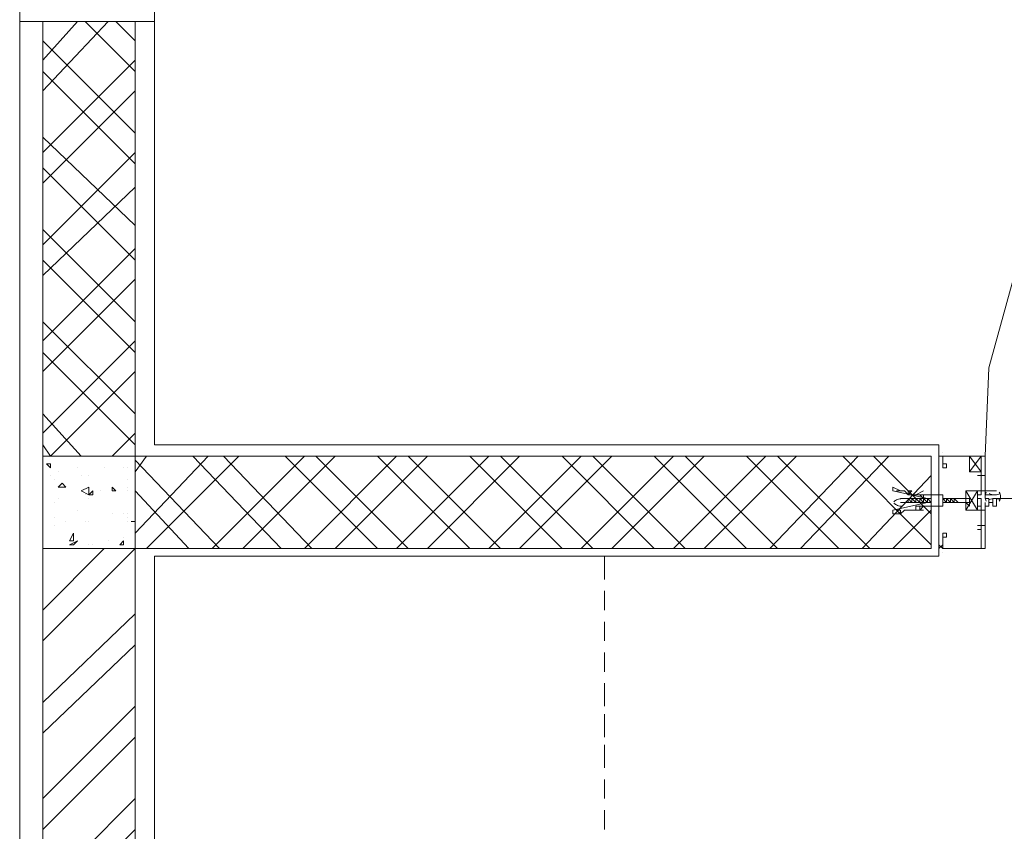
# Model space of a CAD drawing. Header units: millimetres. Extents: x 17 to 403, y 12 to 285.
# Tile 90 of 145: x 239 to 250, y 150 to 159. Entities that reach past the tile are written whole.
import ezdxf

# ---------------------------------------------------------------- set-up
doc = ezdxf.new("R2010")
doc.units = ezdxf.units.MM
doc.layers.add('LINE_000000', color=7, linetype='Continuous')

msp = doc.modelspace()

# ---------------------------------------------------------------- linework, layer by layer
at = {"layer": 'LINE_000000', "lineweight": 0}
for p, q in [((239.395, 78.317), (239.395, 203.285)), ((239.395, 175.175), (239.395, 157.649)), ((240.877, 154.136), (240.877, 166.243)), ((239.649, 158.369), (240.03, 158.792)), ((239.649, 158.03), (240.369, 158.792)), ((240.665, 158.242), (240.115, 158.792)), ((240.665, 158.581), (240.453, 158.792)), ((240.665, 157.565), (239.649, 158.581)), ((239.649, 157.353), (240.665, 158.369)), ((240.665, 157.226), (239.649, 158.242)), ((239.649, 157.014), (240.665, 158.03)), ((240.665, 156.549), (239.649, 157.522)), ((239.649, 156.337), (240.665, 157.353)), ((240.665, 156.168), (239.649, 157.184)), ((239.649, 155.998), (240.665, 156.972)), ((240.665, 155.49), (239.649, 156.506)), ((239.649, 155.279), (240.665, 156.295)), ((240.665, 155.152), (239.649, 156.168)), ((239.649, 154.94), (240.665, 155.956)), ((240.665, 154.474), (239.649, 155.49)), ((239.649, 154.263), (240.665, 155.279)), ((240.665, 154.136), (239.649, 155.152)), ((239.734, 154.009), (240.665, 154.94)), ((239.395, 154.728), (239.395, 151.85)), ((240.072, 154.009), (239.649, 154.474)), ((240.411, 154.009), (240.665, 154.263)), ((239.734, 154.009), (239.649, 154.136)), ((249.513, 154.136), (240.877, 154.136)), ((249.513, 152.908), (249.513, 154.136)), ((240.665, 153.162), (241.469, 154.009)), ((240.665, 153.839), (240.792, 154.009)), ((240.792, 152.993), (241.808, 154.009)), ((242.274, 152.993), (241.3, 154.009)), ((241.512, 152.993), (242.528, 154.009)), ((242.612, 152.993), (241.639, 154.009)), ((241.85, 152.993), (242.866, 154.009)), ((243.332, 152.993), (242.316, 154.009)), ((242.528, 152.993), (243.544, 154.009)), ((243.671, 152.993), (242.655, 154.009)), ((242.866, 152.993), (243.882, 154.009)), ((244.348, 152.993), (243.332, 154.009)), ((243.544, 152.993), (244.56, 154.009)), ((244.687, 152.993), (243.671, 154.009)), ((243.882, 152.993), (244.898, 154.009)), ((245.364, 152.993), (244.348, 154.009)), ((244.56, 152.993), (245.576, 154.009)), ((245.703, 152.993), (244.687, 154.009)), ((244.898, 152.993), (245.914, 154.009)), ((246.38, 152.993), (245.364, 154.009)), ((245.576, 152.993), (246.592, 154.009)), ((246.719, 152.993), (245.703, 154.009)), ((245.914, 152.993), (246.93, 154.009)), ((247.396, 152.993), (246.38, 154.009)), ((246.592, 152.993), (247.608, 154.009)), ((247.735, 152.993), (246.719, 154.009)), ((246.93, 152.993), (247.946, 154.009)), ((248.412, 152.993), (247.396, 154.009)), ((247.65, 152.993), (248.624, 154.009)), ((248.751, 152.993), (247.735, 154.009)), ((247.989, 152.993), (248.962, 154.009)), ((249.428, 153.035), (248.454, 154.009)), ((249.428, 153.374), (248.793, 154.009)), ((249.513, 154.009), (249.513, 154.009)), ((249.555, 154.051), (249.555, 154.051)), ((249.555, 154.009), (249.555, 154.009)), ((249.555, 154.009), (249.555, 154.009)), ((249.555, 154.009), (249.555, 154.009)), ((249.978, 154.009), (249.851, 153.839)), ((249.978, 153.839), (249.851, 154.009)), ((239.691, 153.924), (239.734, 153.924)), ((239.691, 153.924), (239.734, 153.882)), ((239.734, 153.882), (239.734, 153.924)), ((241.596, 152.993), (240.665, 153.966)), ((239.734, 153.797), (239.734, 153.797)), ((239.818, 153.839), (239.818, 153.839)), ((240.03, 153.882), (240.03, 153.882)), ((240.072, 153.797), (240.072, 153.797)), ((240.157, 153.797), (240.157, 153.797)), ((240.157, 153.797), (240.157, 153.797)), ((240.326, 153.882), (240.326, 153.882)), ((240.538, 153.882), (240.538, 153.882)), ((240.58, 153.882), (240.58, 153.882)), ((248.666, 152.993), (249.428, 153.797)), ((250.021, 153.797), (249.936, 153.797)), ((250.021, 153.797), (249.936, 153.797)), ((249.978, 153.839), (249.978, 153.755)), ((249.978, 153.839), (249.978, 153.755)), ((249.978, 153.797), (249.978, 153.797)), ((249.978, 153.797), (249.978, 153.797)), ((239.776, 153.755), (239.776, 153.755)), ((239.818, 153.67), (239.861, 153.712)), ((239.903, 153.67), (239.861, 153.712)), ((240.58, 153.755), (240.58, 153.755)), ((239.818, 153.67), (239.903, 153.67)), ((240.115, 153.585), (240.115, 153.585)), ((240.157, 153.585), (240.199, 153.628)), ((240.157, 153.585), (240.199, 153.585)), ((240.199, 153.585), (240.199, 153.628)), ((240.284, 153.628), (240.284, 153.628)), ((240.411, 153.628), (240.411, 153.67)), ((240.453, 153.628), (240.411, 153.67)), ((240.411, 153.628), (240.453, 153.628)), ((240.58, 153.67), (240.58, 153.67)), ((240.58, 153.628), (240.58, 153.628)), ((241.258, 152.993), (240.665, 153.628)), ((249.936, 153.628), (249.809, 153.416)), ((249.809, 153.628), (249.936, 153.416)), ((249.936, 153.628), (249.809, 153.416)), ((249.809, 153.628), (249.936, 153.416)), ((250.021, 153.628), (250.148, 153.628)), ((239.776, 153.501), (239.776, 153.501)), ((239.818, 153.543), (239.818, 153.543)), ((239.818, 153.543), (239.818, 153.543)), ((240.157, 153.543), (240.157, 153.543)), ((249.174, 153.543), (249.089, 153.543)), ((249.174, 153.501), (249.089, 153.501)), ((249.174, 153.543), (249.216, 153.501)), ((249.174, 153.543), (249.174, 153.501)), ((249.174, 153.543), (249.174, 153.543)), ((249.174, 153.543), (249.174, 153.543)), ((249.174, 153.543), (249.174, 153.543)), ((249.174, 153.543), (249.216, 153.543)), ((249.216, 153.501), (249.174, 153.501)), ((249.174, 153.501), (249.174, 153.501)), ((249.216, 153.543), (249.216, 153.501)), ((249.216, 153.543), (249.216, 153.543)), ((249.216, 153.543), (249.216, 153.543)), ((249.216, 153.543), (249.259, 153.501)), ((249.216, 153.543), (249.259, 153.501)), ((249.216, 153.543), (249.216, 153.543)), ((249.216, 153.543), (249.216, 153.543)), ((249.216, 153.543), (249.259, 153.543)), ((249.216, 153.501), (249.216, 153.501)), ((249.216, 153.501), (249.216, 153.501)), ((249.216, 153.501), (249.216, 153.501)), ((249.259, 153.501), (249.216, 153.501)), ((249.259, 153.543), (249.301, 153.501)), ((249.259, 153.543), (249.259, 153.501)), ((249.259, 153.543), (249.259, 153.543)), ((249.259, 153.543), (249.259, 153.543)), ((249.259, 153.543), (249.259, 153.543)), ((249.259, 153.543), (249.259, 153.543)), ((249.259, 153.543), (249.259, 153.543)), ((249.259, 153.543), (249.301, 153.543)), ((249.259, 153.543), (249.301, 153.501)), ((249.259, 153.501), (249.259, 153.501)), ((249.259, 153.501), (249.259, 153.501)), ((249.259, 153.501), (249.259, 153.501)), ((249.259, 153.501), (249.259, 153.501)), ((249.259, 153.501), (249.259, 153.501)), ((249.301, 153.501), (249.259, 153.501)), ((249.301, 153.543), (249.343, 153.501)), ((249.301, 153.543), (249.301, 153.543)), ((249.301, 153.543), (249.343, 153.543)), ((249.301, 153.543), (249.301, 153.543)), ((249.301, 153.543), (249.301, 153.501)), ((249.301, 153.543), (249.301, 153.543)), ((249.301, 153.501), (249.301, 153.501)), ((249.301, 153.501), (249.301, 153.501)), ((249.343, 153.501), (249.301, 153.501)), ((249.301, 153.501), (249.301, 153.501)), ((249.301, 153.501), (249.301, 153.501)), ((249.343, 153.543), (249.386, 153.501)), ((249.343, 153.543), (249.343, 153.501)), ((249.343, 153.543), (249.343, 153.543)), ((249.343, 153.543), (249.343, 153.543)), ((249.343, 153.543), (249.343, 153.543)), ((249.343, 153.543), (249.343, 153.543)), ((249.343, 153.543), (249.386, 153.501)), ((249.343, 153.543), (249.343, 153.543)), ((249.343, 153.543), (249.386, 153.543)), ((249.343, 153.501), (249.343, 153.501)), ((249.343, 153.501), (249.343, 153.501)), ((249.343, 153.501), (249.343, 153.501)), ((249.343, 153.501), (249.343, 153.501)), ((249.386, 153.501), (249.343, 153.501)), ((249.386, 153.543), (249.428, 153.501)), ((249.386, 153.543), (249.386, 153.501)), ((249.386, 153.543), (249.386, 153.543)), ((249.386, 153.543), (249.386, 153.543)), ((249.386, 153.543), (249.386, 153.543)), ((249.386, 153.543), (249.386, 153.543)), ((249.386, 153.543), (249.428, 153.543)), ((249.386, 153.501), (249.386, 153.501)), ((249.386, 153.501), (249.386, 153.501)), ((249.386, 153.501), (249.386, 153.501)), ((249.386, 153.501), (249.386, 153.501)), ((249.428, 153.501), (249.386, 153.501)), ((249.386, 153.501), (249.386, 153.501)), ((249.428, 153.543), (249.428, 153.501)), ((249.428, 153.543), (249.428, 153.543)), ((249.428, 153.501), (249.428, 153.501)), ((249.513, 153.501), (249.513, 153.501)), ((249.555, 153.543), (249.597, 153.501)), ((249.555, 153.543), (249.597, 153.543)), ((249.555, 153.501), (249.597, 153.501)), ((249.597, 153.501), (249.555, 153.501)), ((249.597, 153.543), (249.64, 153.501)), ((249.597, 153.543), (249.597, 153.501)), ((249.597, 153.543), (249.597, 153.543)), ((249.597, 153.543), (249.597, 153.543)), ((249.597, 153.543), (249.597, 153.543)), ((249.597, 153.543), (249.597, 153.543)), ((249.597, 153.543), (249.64, 153.543)), ((249.597, 153.501), (249.597, 153.501)), ((249.597, 153.501), (249.597, 153.501)), ((249.597, 153.501), (249.597, 153.501)), ((249.597, 153.501), (249.597, 153.501)), ((249.597, 153.501), (249.597, 153.501)), ((249.64, 153.501), (249.597, 153.501)), ((249.64, 153.543), (249.682, 153.501)), ((249.64, 153.543), (249.64, 153.501)), ((249.64, 153.543), (249.64, 153.501)), ((249.64, 153.543), (249.64, 153.543)), ((249.64, 153.543), (249.64, 153.543)), ((249.64, 153.543), (249.64, 153.543)), ((249.64, 153.543), (249.64, 153.543)), ((249.64, 153.543), (249.682, 153.543)), ((249.64, 153.501), (249.64, 153.501)), ((249.64, 153.501), (249.64, 153.501)), ((249.64, 153.501), (249.64, 153.501)), ((249.64, 153.501), (249.64, 153.501)), ((249.682, 153.501), (249.64, 153.501)), ((249.682, 153.543), (249.682, 153.501)), ((249.682, 153.543), (249.682, 153.543)), ((249.682, 153.543), (249.682, 153.543)), ((249.682, 153.543), (249.682, 153.543)), ((249.682, 153.543), (249.724, 153.501)), ((249.682, 153.501), (249.682, 153.501)), ((249.682, 153.501), (249.682, 153.501)), ((249.682, 153.501), (249.682, 153.501)), ((249.682, 153.501), (249.682, 153.501)), ((249.724, 153.501), (249.682, 153.501)), ((255.947, 153.543), (250.148, 153.543)), ((240.03, 153.416), (240.03, 153.416)), ((240.411, 153.374), (240.411, 153.374)), ((240.411, 153.374), (240.411, 153.374)), ((240.538, 153.374), (240.538, 153.374)), ((240.58, 153.374), (240.58, 153.374)), ((249.005, 152.993), (249.428, 153.416)), ((239.776, 153.331), (239.776, 153.331)), ((239.776, 153.247), (239.776, 153.247)), ((239.903, 153.289), (239.903, 153.289)), ((240.115, 153.289), (240.115, 153.289)), ((240.157, 153.289), (240.157, 153.289)), ((240.157, 153.289), (240.157, 153.289)), ((240.58, 153.331), (240.58, 153.331)), ((240.58, 153.289), (240.58, 153.289)), ((240.623, 153.289), (240.665, 153.289)), ((240.623, 153.289), (240.665, 153.289)), ((249.936, 153.247), (249.978, 153.247)), ((250.021, 153.247), (249.936, 153.247)), ((249.978, 153.247), (249.978, 153.247)), ((249.978, 153.247), (249.978, 153.247)), ((249.978, 153.204), (249.978, 153.247)), ((239.649, 153.204), (239.649, 153.204)), ((239.945, 153.077), (239.988, 153.162)), ((239.988, 153.077), (239.988, 153.162)), ((249.978, 153.204), (249.936, 153.204)), ((239.945, 153.077), (239.988, 153.077)), ((239.945, 153.035), (240.03, 153.077)), ((239.945, 153.035), (239.988, 153.035)), ((239.988, 153.035), (240.03, 153.077)), ((240.157, 153.035), (240.157, 153.035)), ((240.199, 153.035), (240.199, 153.035)), ((240.369, 153.077), (240.369, 153.077)), ((240.496, 153.035), (240.538, 153.077)), ((240.496, 153.035), (240.538, 153.035)), ((240.538, 153.12), (240.538, 153.12)), ((240.538, 153.035), (240.538, 153.077)), ((249.555, 152.993), (249.513, 153.035)), ((249.513, 153.035), (249.513, 152.993)), ((249.555, 153.035), (249.513, 152.993)), ((249.555, 153.035), (249.555, 153.035)), ((249.555, 153.035), (249.555, 153.035)), ((249.555, 153.035), (249.555, 152.993)), ((239.649, 152.315), (240.326, 152.993)), ((239.649, 152.993), (239.649, 152.993)), ((239.649, 151.977), (240.665, 152.993)), ((249.513, 152.993), (249.513, 152.993)), ((249.555, 152.95), (249.555, 152.95)), ((240.877, 117.814), (240.877, 152.908)), ((240.877, 152.908), (249.513, 152.908)), ((241.173, 152.908), (241.385, 152.908)), ((241.512, 152.908), (241.766, 152.908)), ((241.85, 152.908), (242.104, 152.908)), ((242.189, 152.908), (242.443, 152.908)), ((242.57, 152.908), (242.782, 152.908)), ((242.909, 152.908), (243.12, 152.908)), ((243.247, 152.908), (243.459, 152.908)), ((243.586, 152.908), (243.798, 152.908)), ((243.925, 152.908), (244.179, 152.908)), ((244.263, 152.908), (244.517, 152.908)), ((244.602, 152.908), (244.856, 152.908)), ((244.983, 152.908), (245.195, 152.908)), ((245.322, 152.908), (245.533, 152.908)), ((240.877, 152.315), (240.877, 152.527)), ((245.83, 152.527), (245.83, 152.315)), ((239.649, 151.299), (240.665, 152.273)), ((240.877, 151.977), (240.877, 152.188)), ((245.83, 152.188), (245.83, 151.977)), ((239.649, 150.961), (240.665, 151.934)), ((240.877, 151.638), (240.877, 151.85)), ((245.83, 151.85), (245.83, 151.638)), ((240.877, 151.257), (240.877, 151.511)), ((245.83, 151.511), (245.83, 151.257)), ((239.649, 150.241), (240.665, 151.257)), ((240.877, 150.918), (240.877, 151.172)), ((245.83, 151.172), (245.83, 150.918)), ((239.649, 149.902), (240.665, 150.918)), ((240.877, 150.58), (240.877, 150.834)), ((245.83, 150.834), (245.83, 150.58)), ((240.877, 150.241), (240.877, 150.453)), ((245.83, 150.453), (245.83, 150.241)), ((239.649, 149.225), (240.665, 150.241)), ((240.877, 149.902), (240.877, 150.114)), ((245.83, 150.114), (245.83, 149.902)), ((239.649, 148.886), (240.665, 149.902))]:
    msp.add_line(p, q, dxfattribs=at)
for points in [[(239.395, 158.792), (240.877, 158.792), (240.877, 164.846), (239.395, 164.846), (239.395, 158.792)], [(239.649, 154.009), (240.665, 154.009), (240.665, 158.792), (239.649, 158.792), (239.649, 154.009)], [(240.665, 154.009), (239.649, 154.009), (239.649, 152.993), (240.665, 152.993), (240.665, 154.009)], [(249.428, 152.993), (249.428, 154.009), (240.665, 154.009), (240.665, 152.993), (249.428, 152.993)], [(249.513, 154.009), (249.555, 154.009), (249.513, 154.009)], [(249.555, 154.009), (249.513, 154.009), (249.555, 154.009)], [(249.978, 153.839), (249.978, 154.009), (249.851, 154.009), (249.851, 153.839), (249.978, 153.839)], [(249.936, 153.797), (249.978, 153.797), (249.936, 153.797)], [(240.072, 153.628), (240.157, 153.67), (240.157, 153.585), (240.072, 153.628)], [(249.428, 153.543), (249.386, 153.543), (249.005, 153.628), (249.005, 153.67), (249.089, 153.628), (249.047, 153.628), (249.089, 153.628), (249.132, 153.628), (249.174, 153.585), (249.174, 153.628), (249.216, 153.628), (249.174, 153.585), (249.216, 153.585), (249.259, 153.585), (249.301, 153.585), (249.343, 153.585), (249.301, 153.585), (249.343, 153.543), (249.343, 153.585), (249.386, 153.585), (249.555, 153.585), (249.555, 153.458), (249.386, 153.458), (249.343, 153.458), (249.301, 153.458), (249.343, 153.458), (249.301, 153.416), (249.301, 153.458), (249.259, 153.458), (249.259, 153.416), (249.216, 153.416), (249.174, 153.416), (249.216, 153.416), (249.174, 153.416), (249.132, 153.416), (249.089, 153.374), (249.089, 153.416), (249.047, 153.416), (249.089, 153.374), (249.005, 153.374), (249.005, 153.416), (249.386, 153.501), (249.428, 153.501), (249.428, 153.543)], [(249.259, 153.585), (249.343, 153.628), (249.259, 153.585)], [(249.809, 153.628), (249.936, 153.628), (249.936, 153.416), (249.809, 153.416), (249.809, 153.628)], [(249.809, 153.628), (249.936, 153.628), (249.936, 153.416), (249.809, 153.416), (249.809, 153.628)], [(250.021, 153.543), (250.021, 153.628), (249.978, 153.628), (249.978, 153.585), (249.936, 153.585), (249.936, 153.543), (249.978, 153.543), (249.978, 153.458), (249.936, 153.458), (249.978, 153.458), (249.978, 153.416), (250.021, 153.416), (250.021, 153.501), (250.021, 153.458), (250.063, 153.458), (250.063, 153.501), (250.105, 153.501), (250.105, 153.458), (250.148, 153.458), (250.148, 153.543), (250.105, 153.543), (250.105, 153.501), (250.063, 153.501), (250.063, 153.543), (250.021, 153.543)], [(250.021, 153.543), (250.021, 153.628), (249.978, 153.628), (249.978, 153.585), (249.936, 153.585), (249.936, 153.543), (249.978, 153.543), (249.978, 153.458), (249.936, 153.458), (249.978, 153.458), (249.978, 153.416), (250.021, 153.416), (250.021, 153.501), (250.021, 153.458), (250.063, 153.458), (250.063, 153.501), (250.105, 153.501), (250.105, 153.458), (250.148, 153.458), (250.148, 153.543), (250.105, 153.543), (250.105, 153.501), (250.063, 153.501), (250.063, 153.543), (250.021, 153.543)], [(250.021, 153.585), (250.148, 153.585), (250.021, 153.585)], [(249.259, 153.416), (249.343, 153.416), (249.259, 153.416)], [(249.555, 153.035), (249.555, 152.993), (249.555, 153.035)], [(239.649, 117.56), (240.665, 117.56), (240.665, 152.993), (239.649, 152.993), (239.649, 117.56)]]:
    msp.add_lwpolyline(points, close=True, dxfattribs=at)
for points in [[(256.032, 160.105), (255.101, 160.02), (254.169, 159.808), (253.28, 159.427), (252.476, 158.919), (251.756, 158.327), (251.164, 157.565), (250.656, 156.76), (250.317, 155.914), (250.063, 154.982), (250.021, 154.009)], [(250.021, 152.993), (250.021, 153.416), (249.978, 153.416), (249.978, 153.458), (249.978, 153.416), (249.809, 153.416), (249.809, 153.501), (249.809, 153.628), (249.978, 153.628), (249.978, 153.585), (249.978, 153.628), (250.021, 153.628), (250.021, 154.009), (249.555, 154.009), (249.555, 153.924), (249.555, 153.882), (249.597, 153.882), (249.597, 153.924), (249.555, 153.924), (249.555, 154.009), (249.978, 154.009), (249.978, 153.797)], [(249.978, 153.755), (249.978, 153.628), (249.809, 153.628), (249.809, 153.416), (249.978, 153.416), (249.978, 153.247)], [(250.034, 153.615), (250.028, 153.603), (250.024, 153.59), (250.021, 153.577), (250.021, 153.564), (250.021, 153.551), (250.024, 153.538), (250.028, 153.525), (250.034, 153.513)], [(250.065, 153.599), (250.08, 153.593), (250.095, 153.589), (250.111, 153.586), (250.127, 153.585), (250.142, 153.586), (250.158, 153.589), (250.173, 153.593), (250.188, 153.599)], [(250.177, 153.513), (250.183, 153.525), (250.187, 153.538), (250.189, 153.551), (250.19, 153.564), (250.189, 153.577), (250.187, 153.59), (250.183, 153.603), (250.177, 153.615)], [(249.104, 153.543), (249.092, 153.542), (249.081, 153.54), (249.069, 153.537), (249.058, 153.533), (249.047, 153.529), (249.036, 153.523), (249.026, 153.517), (249.017, 153.509)], [(249.017, 153.492), (249.026, 153.485), (249.036, 153.478), (249.047, 153.473), (249.058, 153.468), (249.069, 153.464), (249.081, 153.461), (249.092, 153.459), (249.104, 153.458)], [(249.724, 153.501), (249.809, 153.501), (249.851, 153.458), (249.851, 153.501), (249.809, 153.501), (249.851, 153.501), (249.851, 153.543), (249.809, 153.543), (249.682, 153.543)], [(250.188, 153.53), (250.173, 153.535), (250.158, 153.54), (250.142, 153.542), (250.127, 153.543), (250.111, 153.542), (250.095, 153.54), (250.08, 153.535), (250.065, 153.53)], [(249.978, 153.204), (249.978, 152.993), (249.555, 152.993), (249.555, 153.12), (249.597, 153.12), (249.597, 153.162), (249.555, 153.162), (249.555, 153.12), (249.555, 152.993), (250.021, 152.993)], [(240.877, 152.654), (240.877, 152.908), (241.046, 152.908)], [(245.66, 152.908), (245.83, 152.908), (245.83, 152.654)]]:
    msp.add_lwpolyline(points, dxfattribs=at)

doc.saveas('drawing.dxf')
